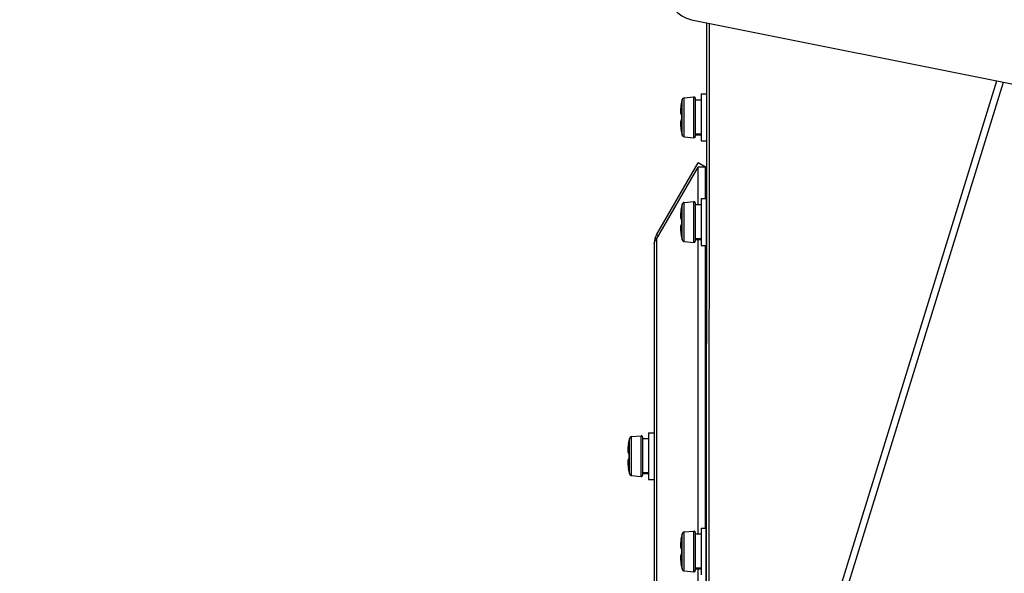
# Model space of a CAD drawing. Header units: millimetres. Extents: x 0 to 420, y 0 to 297.
# Tile 199 of 256: x 232 to 249, y 160 to 170. Entities that reach past the tile are written whole.
import ezdxf

# ---------------------------------------------------------------- set-up
doc = ezdxf.new("R2010")
doc.units = ezdxf.units.MM
doc.header["$LTSCALE"] = 23.1
doc.layers.get('0').update_dxf_attribs({"linetype": 'CONTINUOUS'})
doc.layers.add('DIM_PILOTEES', color=7, linetype='CONTINUOUS')
doc.styles.add('TEXTSTYLE_2', font='txt', dxfattribs={"width": 0.97619})
doc.dimstyles.new('DIMSTYLE_1', dxfattribs={"dimtxt": 2.5, "dimasz": 0.1875, "dimexe": 0.125, "dimexo": 0.0625, "dimgap": 1.25, "dimtad": 0, "dimtih": 1, "dimtoh": 1, "dimdsep": 46, "dimtxsty": 'TEXTSTYLE_2', "dimblk": '_FILLED', "dimblk1": '_FILLED', "dimblk2": '_FILLED', "dimcen": 0.09, "dimazin": 2, "dimtfac": 1, "dimtofl": 0, "dimtmove": 0, "dimatfit": 3, "dimldrblk": '_FILLED', "dimfxl": 1, "dimtolj": 1, "dimarcsym": 0})

# ---------------------------------------------------------------- blocks, each defined once
blk = doc.blocks.new('_FILLED')
at = {"color": 0, "linetype": 'BYBLOCK'}
blk.add_solid([(0, 0), (-1, 0.167), (-1, -0.167)], dxfattribs=at)
blk = doc.blocks.new('*D0')
at = {"layer": 'DIM_PILOTEES', "color": 2, "linetype": 'CONTINUOUS'}
for p, q in [((218.881, 254.209), (215.095, 254.209)), ((215.22, 254.209), (215.22, 191.754)), ((273.853, 254.209), (218.881, 254.209)), ((215.22, 129.447), (215.22, 186.754)), ((218.881, 129.447), (215.095, 129.447)), ((273.878, 129.447), (218.881, 129.447))]:
    blk.add_line(p, q, dxfattribs=at)
at = {"layer": 'DIM_PILOTEES', "color": 2, "linetype": 'CONTINUOUS', "xscale": 0.1875, "yscale": 0.1875, "zscale": 0.1875}
for p, rotation in [((215.22, 254.209), 90), ((215.22, 129.447), 270)]:
    blk.add_blockref('_FILLED', p, dxfattribs=dict(at, rotation=rotation))
at = {"layer": 'DIM_PILOTEES', "color": 2, "linetype": 'CONTINUOUS', "insert": (215.22, 190.504), "char_height": 2.5, "width": 10.98214, "attachment_point": 2, "line_spacing_factor": 0.9, "style": 'TEXTSTYLE_2'}
blk.add_mtext('{\\ftxt;\\W0.0001;\\H0.0001;\\~}{\\ftxt;\\W2.9285714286;\\H2.5; }{\\ftxt;\\W0.0001;\\H0.0001;\\~}', dxfattribs=at)

msp = doc.modelspace()

# ---------------------------------------------------------------- linework, layer by layer
at = {"color": 7, "linetype": 'CONTINUOUS'}
for p, q in [((243.709, 169.588), (255.733, 167.182)), ((243.871, 168.317), (243.966, 168.317)), ((243.871, 168.317), (243.871, 167.517)), ((243.531, 168.129), (243.528, 168.114)), ((243.534, 168.144), (243.531, 168.129)), ((243.534, 168.144), (243.536, 168.156)), ((243.534, 168.147), (243.534, 168.144)), ((243.536, 168.155), (243.535, 168.154)), ((243.535, 168.154), (243.535, 168.152)), ((243.536, 168.162), (243.536, 168.162)), ((243.536, 168.16), (243.536, 168.158)), ((243.536, 168.16), (243.536, 168.16)), ((243.536, 168.16), (243.536, 168.16)), ((243.536, 168.158), (243.536, 168.157)), ((243.536, 168.157), (243.536, 168.155)), ((243.55, 167.613), (243.55, 168.221)), ((243.585, 168.251), (243.749, 168.266)), ((243.585, 167.584), (243.585, 168.251)), ((243.749, 167.569), (243.749, 168.266)), ((243.771, 168.246), (243.771, 167.589)), ((243.771, 168.217), (243.871, 168.217)), ((243.521, 168.049), (243.52, 168.038)), ((243.52, 168.038), (243.52, 168.028)), ((243.52, 168.028), (243.52, 168.019)), ((243.52, 168.019), (243.52, 168.01)), ((243.52, 168.01), (243.52, 168.003)), ((243.52, 168.003), (243.521, 167.996)), ((243.522, 168.061), (243.521, 168.049)), ((243.521, 167.996), (243.522, 167.99)), ((243.523, 168.073), (243.522, 168.061)), ((243.522, 167.99), (243.523, 167.985)), ((243.524, 168.087), (243.523, 168.073)), ((243.523, 167.985), (243.524, 167.98)), ((243.526, 168.1), (243.524, 168.086)), ((243.524, 167.98), (243.526, 167.976)), ((243.528, 168.115), (243.526, 168.1)), ((243.526, 167.976), (243.528, 167.973)), ((243.528, 167.973), (243.531, 167.969)), ((243.531, 167.969), (243.535, 167.967)), ((243.535, 167.97), (243.535, 167.97)), ((243.535, 167.97), (243.535, 167.97)), ((243.535, 167.97), (243.535, 167.97)), ((243.535, 167.97), (243.535, 167.969)), ((243.535, 167.969), (243.536, 167.969)), ((243.535, 167.967), (243.536, 167.967)), ((243.536, 167.969), (243.536, 167.968)), ((243.536, 167.968), (243.536, 167.966)), ((243.536, 167.966), (243.536, 167.965)), ((243.536, 167.965), (243.536, 167.963)), ((243.536, 167.963), (243.536, 167.961)), ((243.536, 167.962), (243.536, 167.96)), ((243.536, 167.96), (243.536, 167.958)), ((243.536, 167.958), (243.536, 167.956)), ((243.536, 167.956), (243.536, 167.956)), ((243.536, 167.956), (243.536, 167.952)), ((243.536, 167.952), (243.536, 167.944)), ((243.521, 167.839), (243.52, 167.832)), ((243.52, 167.832), (243.52, 167.825)), ((243.52, 167.825), (243.52, 167.816)), ((243.52, 167.816), (243.52, 167.807)), ((243.52, 167.807), (243.52, 167.797)), ((243.52, 167.797), (243.521, 167.786)), ((243.522, 167.845), (243.521, 167.839)), ((243.521, 167.786), (243.522, 167.774)), ((243.523, 167.85), (243.522, 167.845)), ((243.524, 167.855), (243.523, 167.85)), ((243.526, 167.859), (243.524, 167.855)), ((243.528, 167.862), (243.526, 167.859)), ((243.531, 167.865), (243.528, 167.862)), ((243.535, 167.868), (243.531, 167.865)), ((243.536, 167.868), (243.535, 167.868)), ((243.536, 167.866), (243.535, 167.865)), ((243.535, 167.865), (243.535, 167.865)), ((243.535, 167.865), (243.535, 167.864)), ((243.536, 167.944), (243.536, 167.937)), ((243.536, 167.937), (243.536, 167.929)), ((243.536, 167.929), (243.536, 167.922)), ((243.536, 167.922), (243.536, 167.913)), ((243.536, 167.913), (243.536, 167.906)), ((243.536, 167.906), (243.536, 167.898)), ((243.536, 167.898), (243.536, 167.891)), ((243.536, 167.891), (243.536, 167.883)), ((243.536, 167.883), (243.536, 167.879)), ((243.536, 167.879), (243.536, 167.879)), ((243.536, 167.879), (243.536, 167.877)), ((243.536, 167.877), (243.536, 167.875)), ((243.536, 167.875), (243.536, 167.873)), ((243.536, 167.873), (243.536, 167.871)), ((243.536, 167.871), (243.536, 167.87)), ((243.536, 167.87), (243.536, 167.868)), ((243.536, 167.868), (243.536, 167.867)), ((243.536, 167.867), (243.536, 167.866)), ((243.522, 167.774), (243.523, 167.762)), ((243.523, 167.762), (243.524, 167.749)), ((243.524, 167.749), (243.526, 167.735)), ((243.526, 167.735), (243.528, 167.721)), ((243.528, 167.721), (243.531, 167.706)), ((243.531, 167.706), (243.534, 167.691)), ((243.534, 167.691), (243.534, 167.688)), ((243.536, 167.679), (243.534, 167.691)), ((243.535, 167.683), (243.535, 167.68)), ((243.535, 167.681), (243.536, 167.679)), ((243.536, 167.679), (243.536, 167.678)), ((243.536, 167.678), (243.536, 167.677)), ((243.536, 167.677), (243.536, 167.675)), ((243.536, 167.675), (243.536, 167.675)), ((243.536, 167.673), (243.536, 167.673)), ((243.536, 167.673), (243.536, 167.673)), ((243.536, 167.673), (243.536, 167.673)), ((243.771, 167.636), (243.871, 167.636)), ((243.771, 167.625), (243.871, 167.625)), ((243.771, 167.617), (243.871, 167.617)), ((243.585, 167.584), (243.749, 167.569)), ((243.871, 167.517), (243.965, 167.517)), ((243.111, 165.91), (243.821, 167.139)), ((243.95, 167.064), (243.821, 167.139)), ((243.111, 165.835), (243.821, 167.064)), ((243.95, 167.064), (243.821, 167.064)), ((243.821, 166.427), (243.821, 167.064)), ((243.585, 166.461), (243.749, 166.475)), ((243.585, 165.794), (243.585, 166.461)), ((243.749, 165.779), (243.749, 166.475)), ((243.771, 166.455), (243.771, 165.799)), ((243.871, 166.527), (243.964, 166.527)), ((243.871, 166.527), (243.871, 165.727)), ((243.522, 166.271), (243.521, 166.259)), ((243.523, 166.283), (243.522, 166.271)), ((243.524, 166.296), (243.523, 166.283)), ((243.526, 166.31), (243.524, 166.296)), ((243.528, 166.324), (243.526, 166.31)), ((243.531, 166.339), (243.528, 166.324)), ((243.534, 166.354), (243.531, 166.339)), ((243.534, 166.353), (243.536, 166.366)), ((243.534, 166.357), (243.534, 166.354)), ((243.536, 166.365), (243.535, 166.364)), ((243.535, 166.364), (243.535, 166.361)), ((243.536, 166.372), (243.536, 166.372)), ((243.536, 166.37), (243.536, 166.368)), ((243.536, 166.37), (243.536, 166.37)), ((243.536, 166.37), (243.536, 166.369)), ((243.536, 166.368), (243.536, 166.367)), ((243.536, 166.367), (243.536, 166.365)), ((243.55, 165.823), (243.55, 166.431)), ((243.771, 166.427), (243.871, 166.427)), ((243.521, 166.259), (243.52, 166.248)), ((243.52, 166.248), (243.52, 166.238)), ((243.52, 166.238), (243.52, 166.228)), ((243.52, 166.229), (243.52, 166.22)), ((243.52, 166.22), (243.52, 166.213)), ((243.52, 166.213), (243.521, 166.206)), ((243.521, 166.206), (243.522, 166.2)), ((243.522, 166.2), (243.523, 166.195)), ((243.523, 166.195), (243.524, 166.19)), ((243.524, 166.19), (243.526, 166.186)), ((243.526, 166.186), (243.528, 166.182)), ((243.528, 166.182), (243.531, 166.179)), ((243.531, 166.179), (243.535, 166.177)), ((243.535, 166.18), (243.535, 166.18)), ((243.535, 166.18), (243.535, 166.18)), ((243.535, 166.18), (243.535, 166.18)), ((243.535, 166.18), (243.535, 166.179)), ((243.535, 166.179), (243.536, 166.178)), ((243.535, 166.177), (243.536, 166.177)), ((243.536, 166.178), (243.536, 166.177)), ((243.536, 166.177), (243.536, 166.176)), ((243.536, 166.176), (243.536, 166.175)), ((243.536, 166.175), (243.536, 166.173)), ((243.536, 166.173), (243.536, 166.171)), ((243.536, 166.172), (243.536, 166.169)), ((243.536, 166.17), (243.536, 166.167)), ((243.536, 166.168), (243.536, 166.166)), ((243.536, 166.166), (243.536, 166.166)), ((243.536, 166.166), (243.536, 166.162)), ((243.536, 166.162), (243.536, 166.154)), ((243.536, 166.154), (243.536, 166.147)), ((243.536, 166.147), (243.536, 166.139)), ((243.536, 166.139), (243.536, 166.132)), ((243.536, 166.132), (243.536, 166.123)), ((243.536, 166.123), (243.536, 166.116)), ((243.536, 166.116), (243.536, 166.108)), ((243.536, 166.108), (243.536, 166.101)), ((243.536, 166.101), (243.536, 166.093)), ((243.521, 166.049), (243.52, 166.042)), ((243.52, 166.042), (243.52, 166.035)), ((243.52, 166.035), (243.52, 166.026)), ((243.52, 166.026), (243.52, 166.017)), ((243.52, 166.017), (243.52, 166.007)), ((243.52, 166.007), (243.521, 165.996)), ((243.522, 166.055), (243.521, 166.049)), ((243.521, 165.996), (243.522, 165.984)), ((243.523, 166.06), (243.522, 166.055)), ((243.522, 165.984), (243.523, 165.972)), ((243.524, 166.065), (243.523, 166.06)), ((243.523, 165.972), (243.524, 165.958)), ((243.526, 166.069), (243.524, 166.065)), ((243.524, 165.958), (243.526, 165.945)), ((243.528, 166.072), (243.526, 166.069)), ((243.526, 165.945), (243.528, 165.93)), ((243.531, 166.075), (243.528, 166.072)), ((243.535, 166.078), (243.531, 166.075)), ((243.536, 166.078), (243.535, 166.078)), ((243.536, 166.076), (243.535, 166.075)), ((243.535, 166.075), (243.535, 166.075)), ((243.535, 166.075), (243.535, 166.074)), ((243.536, 166.093), (243.536, 166.089)), ((243.536, 166.089), (243.536, 166.089)), ((243.536, 166.089), (243.536, 166.087)), ((243.536, 166.087), (243.536, 166.085)), ((243.536, 166.085), (243.536, 166.083)), ((243.536, 166.083), (243.536, 166.081)), ((243.536, 166.081), (243.536, 166.08)), ((243.536, 166.08), (243.536, 166.078)), ((243.536, 166.078), (243.536, 166.077)), ((243.536, 166.077), (243.536, 166.076)), ((243.143, 165.891), (243.111, 165.91)), ((243.111, 165.835), (243.111, 150.545)), ((243.528, 165.93), (243.531, 165.916)), ((243.531, 165.916), (243.534, 165.901)), ((243.534, 165.901), (243.534, 165.898)), ((243.536, 165.889), (243.534, 165.901)), ((243.535, 165.893), (243.535, 165.891)), ((243.535, 165.891), (243.536, 165.89)), ((243.535, 165.891), (243.535, 165.89)), ((243.535, 165.89), (243.536, 165.888)), ((243.536, 165.889), (243.536, 165.888)), ((243.536, 165.888), (243.536, 165.887)), ((243.536, 165.887), (243.536, 165.885)), ((243.536, 165.885), (243.536, 165.885)), ((243.536, 165.883), (243.536, 165.883)), ((243.536, 165.883), (243.536, 165.883)), ((243.536, 165.883), (243.536, 165.883)), ((243.585, 165.794), (243.749, 165.779)), ((243.771, 165.845), (243.871, 165.845)), ((243.771, 165.835), (243.871, 165.835)), ((243.771, 165.827), (243.871, 165.827)), ((243.821, 160.791), (243.821, 165.827)), ((243.071, 165.76), (243.071, 150.62)), ((243.871, 165.727), (243.964, 165.727)), ((242.65, 161.818), (242.65, 162.426)), ((242.685, 162.456), (242.849, 162.47)), ((242.685, 161.788), (242.685, 162.456)), ((242.849, 161.774), (242.849, 162.47)), ((242.871, 162.45), (242.871, 161.794)), ((242.871, 162.422), (242.971, 162.422)), ((242.971, 162.522), (243.071, 162.522)), ((242.971, 162.522), (242.971, 161.722)), ((243.961, 162.522), (243.95, 162.522)), ((242.621, 162.254), (242.62, 162.242)), ((242.62, 162.243), (242.62, 162.232)), ((242.62, 162.232), (242.62, 162.223)), ((242.622, 162.265), (242.621, 162.253)), ((242.623, 162.278), (242.622, 162.265)), ((242.624, 162.291), (242.623, 162.278)), ((242.626, 162.305), (242.624, 162.291)), ((242.628, 162.319), (242.626, 162.305)), ((242.631, 162.334), (242.628, 162.319)), ((242.634, 162.349), (242.631, 162.334)), ((242.634, 162.348), (242.636, 162.36)), ((242.634, 162.351), (242.634, 162.349)), ((242.636, 162.36), (242.635, 162.358)), ((242.635, 162.358), (242.635, 162.356)), ((242.636, 162.367), (242.636, 162.367)), ((242.636, 162.365), (242.636, 162.364)), ((242.636, 162.365), (242.636, 162.362)), ((242.636, 162.364), (242.636, 162.365)), ((242.636, 162.362), (242.636, 162.362)), ((242.636, 162.362), (242.636, 162.36)), ((242.62, 162.223), (242.62, 162.215)), ((242.62, 162.215), (242.62, 162.207)), ((242.62, 162.207), (242.621, 162.2)), ((242.621, 162.201), (242.622, 162.195)), ((242.622, 162.195), (242.623, 162.189)), ((242.623, 162.189), (242.624, 162.185)), ((242.624, 162.185), (242.626, 162.181)), ((242.626, 162.063), (242.624, 162.059)), ((242.626, 162.181), (242.628, 162.177)), ((242.628, 162.067), (242.626, 162.063)), ((242.628, 162.177), (242.631, 162.174)), ((242.631, 162.07), (242.628, 162.067)), ((242.631, 162.174), (242.635, 162.172)), ((242.635, 162.072), (242.631, 162.07)), ((242.635, 162.175), (242.635, 162.175)), ((242.635, 162.175), (242.635, 162.175)), ((242.635, 162.175), (242.635, 162.175)), ((242.635, 162.175), (242.635, 162.174)), ((242.635, 162.174), (242.636, 162.173)), ((242.635, 162.172), (242.636, 162.171)), ((242.636, 162.073), (242.635, 162.072)), ((242.636, 162.071), (242.635, 162.07)), ((242.635, 162.07), (242.635, 162.069)), ((242.635, 162.069), (242.635, 162.069)), ((242.636, 162.173), (242.636, 162.172)), ((242.636, 162.172), (242.636, 162.171)), ((242.636, 162.171), (242.636, 162.169)), ((242.636, 162.17), (242.636, 162.168)), ((242.636, 162.168), (242.636, 162.166)), ((242.636, 162.166), (242.636, 162.164)), ((242.636, 162.164), (242.636, 162.162)), ((242.636, 162.162), (242.636, 162.16)), ((242.636, 162.16), (242.636, 162.16)), ((242.636, 162.16), (242.636, 162.156)), ((242.636, 162.156), (242.636, 162.149)), ((242.636, 162.149), (242.636, 162.141)), ((242.636, 162.141), (242.636, 162.134)), ((242.636, 162.134), (242.636, 162.126)), ((242.636, 162.126), (242.636, 162.118)), ((242.636, 162.118), (242.636, 162.11)), ((242.636, 162.11), (242.636, 162.103)), ((242.636, 162.103), (242.636, 162.095)), ((242.636, 162.095), (242.636, 162.088)), ((242.636, 162.088), (242.636, 162.083)), ((242.636, 162.083), (242.636, 162.083)), ((242.636, 162.083), (242.636, 162.081)), ((242.636, 162.081), (242.636, 162.08)), ((242.636, 162.08), (242.636, 162.078)), ((242.636, 162.078), (242.636, 162.076)), ((242.636, 162.076), (242.636, 162.074)), ((242.636, 162.074), (242.636, 162.073)), ((242.636, 162.073), (242.636, 162.072)), ((242.636, 162.072), (242.636, 162.071)), ((242.621, 162.043), (242.62, 162.037)), ((242.62, 162.037), (242.62, 162.029)), ((242.62, 162.029), (242.62, 162.021)), ((242.62, 162.021), (242.62, 162.012)), ((242.62, 162.012), (242.62, 162.001)), ((242.62, 162.001), (242.621, 161.99)), ((242.622, 162.049), (242.621, 162.043)), ((242.621, 161.99), (242.622, 161.979)), ((242.623, 162.055), (242.622, 162.049)), ((242.622, 161.979), (242.623, 161.966)), ((242.624, 162.059), (242.623, 162.055)), ((242.623, 161.966), (242.624, 161.953)), ((242.624, 161.953), (242.626, 161.939)), ((242.626, 161.939), (242.628, 161.925)), ((242.628, 161.925), (242.631, 161.91)), ((242.631, 161.91), (242.634, 161.895)), ((242.634, 161.896), (242.634, 161.893)), ((242.636, 161.884), (242.634, 161.896)), ((242.635, 161.888), (242.635, 161.886)), ((242.635, 161.886), (242.636, 161.884)), ((242.636, 161.884), (242.636, 161.882)), ((242.636, 161.882), (242.636, 161.882)), ((242.636, 161.882), (242.636, 161.88)), ((242.636, 161.88), (242.636, 161.879)), ((242.636, 161.877), (242.636, 161.877)), ((242.636, 161.877), (242.636, 161.877)), ((242.636, 161.877), (242.636, 161.877)), ((242.685, 161.788), (242.849, 161.774)), ((242.871, 161.84), (242.971, 161.84)), ((242.871, 161.829), (242.971, 161.829)), ((242.871, 161.822), (242.971, 161.822)), ((242.971, 161.722), (243.071, 161.722)), ((243.961, 161.722), (243.95, 161.722)), ((243.871, 160.891), (243.96, 160.891)), ((243.871, 160.891), (243.871, 160.091)), ((243.534, 160.718), (243.531, 160.703)), ((243.534, 160.717), (243.536, 160.729)), ((243.534, 160.72), (243.534, 160.718)), ((243.536, 160.729), (243.535, 160.727)), ((243.535, 160.727), (243.535, 160.725)), ((243.536, 160.736), (243.536, 160.736)), ((243.536, 160.733), (243.536, 160.734)), ((243.536, 160.734), (243.536, 160.733)), ((243.536, 160.734), (243.536, 160.731)), ((243.536, 160.731), (243.536, 160.73)), ((243.536, 160.73), (243.536, 160.729)), ((243.55, 160.187), (243.55, 160.795)), ((243.585, 160.825), (243.749, 160.839)), ((243.585, 160.157), (243.585, 160.825)), ((243.749, 160.143), (243.749, 160.839)), ((243.771, 160.819), (243.771, 160.163)), ((243.771, 160.791), (243.871, 160.791)), ((243.521, 160.623), (243.52, 160.611)), ((243.52, 160.612), (243.52, 160.601)), ((243.52, 160.601), (243.52, 160.592)), ((243.52, 160.592), (243.52, 160.584)), ((243.52, 160.584), (243.52, 160.576)), ((243.52, 160.576), (243.521, 160.569)), ((243.522, 160.634), (243.521, 160.622)), ((243.521, 160.57), (243.522, 160.564)), ((243.523, 160.647), (243.522, 160.634)), ((243.522, 160.564), (243.523, 160.558)), ((243.524, 160.66), (243.523, 160.647)), ((243.523, 160.558), (243.524, 160.554)), ((243.526, 160.674), (243.524, 160.66)), ((243.524, 160.554), (243.526, 160.55)), ((243.528, 160.688), (243.526, 160.674)), ((243.526, 160.55), (243.528, 160.546)), ((243.531, 160.703), (243.528, 160.688)), ((243.528, 160.546), (243.531, 160.543)), ((243.521, 160.412), (243.52, 160.406)), ((243.52, 160.406), (243.52, 160.398)), ((243.52, 160.398), (243.52, 160.39)), ((243.52, 160.39), (243.52, 160.381)), ((243.52, 160.381), (243.52, 160.37)), ((243.522, 160.418), (243.521, 160.412)), ((243.523, 160.424), (243.522, 160.418)), ((243.524, 160.428), (243.523, 160.424)), ((243.526, 160.432), (243.524, 160.428)), ((243.528, 160.436), (243.526, 160.432)), ((243.531, 160.439), (243.528, 160.436)), ((243.531, 160.543), (243.535, 160.541)), ((243.535, 160.441), (243.531, 160.439)), ((243.535, 160.544), (243.535, 160.544)), ((243.535, 160.544), (243.535, 160.544)), ((243.535, 160.544), (243.535, 160.544)), ((243.535, 160.544), (243.535, 160.543)), ((243.535, 160.543), (243.536, 160.542)), ((243.535, 160.541), (243.536, 160.54)), ((243.536, 160.442), (243.535, 160.441)), ((243.536, 160.44), (243.535, 160.439)), ((243.535, 160.439), (243.535, 160.438)), ((243.535, 160.438), (243.535, 160.438)), ((243.536, 160.542), (243.536, 160.541)), ((243.536, 160.541), (243.536, 160.54)), ((243.536, 160.54), (243.536, 160.538)), ((243.536, 160.539), (243.536, 160.537)), ((243.536, 160.537), (243.536, 160.535)), ((243.536, 160.535), (243.536, 160.533)), ((243.536, 160.533), (243.536, 160.531)), ((243.536, 160.531), (243.536, 160.529)), ((243.536, 160.529), (243.536, 160.529)), ((243.536, 160.529), (243.536, 160.525)), ((243.536, 160.525), (243.536, 160.518)), ((243.536, 160.518), (243.536, 160.51)), ((243.536, 160.51), (243.536, 160.503)), ((243.536, 160.503), (243.536, 160.495)), ((243.536, 160.495), (243.536, 160.487)), ((243.536, 160.487), (243.536, 160.479)), ((243.536, 160.479), (243.536, 160.472)), ((243.536, 160.472), (243.536, 160.464)), ((243.536, 160.464), (243.536, 160.457)), ((243.536, 160.457), (243.536, 160.452)), ((243.536, 160.452), (243.536, 160.452)), ((243.536, 160.452), (243.536, 160.45)), ((243.536, 160.45), (243.536, 160.449)), ((243.536, 160.449), (243.536, 160.447)), ((243.536, 160.447), (243.536, 160.445)), ((243.536, 160.445), (243.536, 160.443)), ((243.536, 160.443), (243.536, 160.442)), ((243.536, 160.442), (243.536, 160.441)), ((243.536, 160.441), (243.536, 160.44)), ((243.52, 160.37), (243.521, 160.359)), ((243.521, 160.359), (243.522, 160.348)), ((243.522, 160.348), (243.523, 160.335)), ((243.523, 160.335), (243.524, 160.322)), ((243.524, 160.322), (243.526, 160.308)), ((243.526, 160.308), (243.528, 160.294)), ((243.528, 160.294), (243.531, 160.279)), ((243.531, 160.279), (243.534, 160.264)), ((243.534, 160.265), (243.534, 160.262)), ((243.536, 160.253), (243.534, 160.265)), ((243.535, 160.257), (243.535, 160.255)), ((243.535, 160.255), (243.536, 160.253)), ((243.536, 160.253), (243.536, 160.251)), ((243.536, 160.251), (243.536, 160.251)), ((243.536, 160.251), (243.536, 160.249)), ((243.536, 160.249), (243.536, 160.248)), ((243.536, 160.246), (243.536, 160.246)), ((243.536, 160.246), (243.536, 160.246)), ((243.536, 160.246), (243.536, 160.246)), ((243.585, 160.157), (243.749, 160.143)), ((243.771, 160.209), (243.871, 160.209)), ((243.771, 160.198), (243.871, 160.198)), ((243.771, 160.191), (243.871, 160.191)), ((243.821, 153.364), (243.821, 160.191))]:
    msp.add_line(p, q, dxfattribs=at)
at = {"color": 3, "linetype": 'CONTINUOUS'}
for p, q in [((243.954, 152.791), (243.968, 169.536)), ((243.967, 169.536), (243.955, 155.138)), ((244.012, 169.527), (243.998, 152.707)), ((244.032, 152.68), (248.925, 168.544)), ((244.104, 152.523), (249.039, 168.521)), ((243.95, 166.527), (243.95, 167.064)), ((243.95, 160.891), (243.95, 165.727)), ((243.964, 165.563), (243.961, 162.522)), ((243.961, 161.722), (243.96, 160.891))]:
    msp.add_line(p, q, dxfattribs=at)
at = {"color": 7, "linetype": 'CONTINUOUS'}
for centre, radius, start, end in [((244.385, 167.977), 0.868, 170.22, 170.6584), ((244.39, 167.976), 0.872, 169.1089, 170.2212), ((242.898, 168.263), 0.647, 349.1082, 349.3702), ((244.711, 167.917), 1.2, 165.3229, 168.2343), ((243.546, 168.16), 0.0101, 168.3046, 181.3552), ((243.546, 168.16), 0.01, 168.2343, 195.072), ((243.588, 168.211), 0.04, 95, 165.3229), ((243.751, 168.246), 0.02, 0, 95), ((244.212, 167.999), 0.693, 173.4214, 174.3285), ((244.171, 168.004), 0.652, 174.3351, 174.5615), ((244.255, 167.995), 0.736, 173.0867, 173.4276), ((244.282, 167.991), 0.764, 172.6105, 173.0859), ((244.311, 167.988), 0.792, 172.1589, 172.6109), ((244.339, 167.984), 0.821, 171.5182, 172.1581), ((244.362, 167.98), 0.844, 171.087, 171.5195), ((244.376, 167.978), 0.858, 170.6583, 171.0872), ((244.736, 167.917), 1.201, 178.1629, 181.8371), ((244.172, 167.831), 0.653, 185.4536, 185.6843), ((244.213, 167.835), 0.694, 185.6904, 186.5701), ((244.255, 167.84), 0.736, 186.5643, 186.9155), ((244.282, 167.844), 0.764, 186.9162, 187.3882), ((244.31, 167.847), 0.792, 187.3877, 187.821), ((244.338, 167.851), 0.82, 187.8219, 188.4698), ((244.362, 167.855), 0.844, 188.4685, 188.9078), ((244.375, 167.857), 0.858, 188.9076, 189.3359), ((244.385, 167.858), 0.867, 189.3358, 189.7694), ((244.39, 167.859), 0.873, 189.7683, 190.8912), ((242.862, 167.565), 0.684, 10.635, 10.8803), ((243.546, 167.675), 0.01, 164.9327, 191.7657), ((243.546, 167.675), 0.0101, 178.6404, 191.709), ((244.711, 167.917), 1.2, 191.7657, 194.6771), ((243.588, 167.624), 0.04, 194.6771, 265), ((243.751, 167.589), 0.02, 265, 360), ((243.588, 166.421), 0.04, 95, 165.3229), ((243.751, 166.455), 0.02, 0, 95), ((244.212, 166.209), 0.693, 173.4214, 174.3285), ((244.171, 166.213), 0.652, 174.3351, 174.5615), ((244.255, 166.204), 0.736, 173.0867, 173.4276), ((244.282, 166.201), 0.764, 172.6105, 173.0859), ((244.311, 166.197), 0.792, 172.1589, 172.6109), ((244.339, 166.194), 0.821, 171.5182, 172.1581), ((244.362, 166.19), 0.844, 171.087, 171.5195), ((244.376, 166.188), 0.858, 170.6583, 171.0872), ((244.385, 166.186), 0.868, 170.22, 170.6584), ((244.39, 166.186), 0.872, 169.1089, 170.2212), ((242.898, 166.473), 0.647, 349.1082, 349.3702), ((244.711, 166.127), 1.2, 165.3229, 168.2343), ((243.546, 166.37), 0.0101, 168.3046, 181.3552), ((243.546, 166.37), 0.01, 168.2343, 195.072), ((244.736, 166.127), 1.201, 178.1629, 181.8371), ((244.172, 166.041), 0.653, 185.4536, 185.6843), ((244.213, 166.045), 0.694, 185.6904, 186.5701), ((244.255, 166.05), 0.736, 186.5643, 186.9155), ((244.282, 166.053), 0.764, 186.9162, 187.3882), ((244.31, 166.057), 0.792, 187.3877, 187.821), ((244.338, 166.061), 0.82, 187.8219, 188.4698), ((244.362, 166.064), 0.844, 188.4685, 188.9078), ((244.375, 166.067), 0.858, 188.9076, 189.3359), ((243.371, 165.76), 0.3, 150, 180), ((244.385, 166.068), 0.867, 189.3358, 189.7694), ((244.39, 166.069), 0.873, 189.7683, 190.8912), ((242.862, 165.775), 0.684, 10.635, 10.8803), ((243.546, 165.885), 0.01, 164.9327, 191.7657), ((243.546, 165.885), 0.0101, 178.6404, 191.709), ((244.711, 166.127), 1.2, 191.7657, 194.6771), ((243.588, 165.833), 0.04, 194.6771, 265), ((243.751, 165.799), 0.02, 265, 360), ((243.811, 162.122), 1.2, 165.3229, 168.2343), ((242.688, 162.416), 0.04, 95, 165.3229), ((242.851, 162.45), 0.02, 0, 95), ((243.312, 162.204), 0.693, 173.4214, 174.3285), ((243.271, 162.208), 0.652, 174.3351, 174.5615), ((243.355, 162.199), 0.736, 173.0867, 173.4276), ((243.382, 162.196), 0.764, 172.6105, 173.0859), ((243.411, 162.192), 0.792, 172.1589, 172.6109), ((243.439, 162.188), 0.821, 171.5182, 172.1581), ((243.462, 162.185), 0.844, 171.087, 171.5195), ((243.476, 162.183), 0.858, 170.6583, 171.0872), ((243.485, 162.181), 0.868, 170.22, 170.6584), ((243.49, 162.18), 0.872, 169.1089, 170.2212), ((241.998, 162.467), 0.647, 349.1082, 349.3702), ((242.646, 162.365), 0.0101, 168.3046, 181.3552), ((242.646, 162.365), 0.01, 168.2343, 195.072), ((243.836, 162.122), 1.201, 178.1629, 181.8371), ((243.272, 162.036), 0.653, 185.4536, 185.6843), ((243.313, 162.04), 0.694, 185.6904, 186.5701), ((243.355, 162.045), 0.736, 186.5643, 186.9155), ((243.382, 162.048), 0.764, 186.9162, 187.3882), ((243.41, 162.052), 0.792, 187.3877, 187.821), ((243.438, 162.056), 0.82, 187.8219, 188.4698), ((243.462, 162.059), 0.844, 188.4685, 188.9078), ((243.475, 162.061), 0.858, 188.9076, 189.3359), ((243.485, 162.063), 0.867, 189.3358, 189.7694), ((243.49, 162.064), 0.873, 189.7683, 190.8912), ((241.962, 161.77), 0.684, 10.635, 10.8803), ((242.646, 161.879), 0.01, 164.9327, 191.7657), ((242.646, 161.879), 0.0101, 178.6404, 191.709), ((243.811, 162.122), 1.2, 191.7657, 194.6771), ((242.688, 161.828), 0.04, 194.6771, 265), ((242.851, 161.794), 0.02, 265, 360), ((244.39, 160.549), 0.872, 169.1089, 170.2212), ((242.898, 160.836), 0.647, 349.1082, 349.3702), ((244.711, 160.491), 1.2, 165.3229, 168.2343), ((243.546, 160.734), 0.0101, 168.3046, 181.3552), ((243.546, 160.734), 0.01, 168.2343, 195.072), ((243.588, 160.785), 0.04, 95, 165.3229), ((243.751, 160.819), 0.02, 0, 95), ((244.212, 160.573), 0.693, 173.4214, 174.3285), ((244.171, 160.577), 0.652, 174.3351, 174.5615), ((244.255, 160.568), 0.736, 173.0867, 173.4276), ((244.282, 160.565), 0.764, 172.6105, 173.0859), ((244.311, 160.561), 0.792, 172.1589, 172.6109), ((244.339, 160.557), 0.821, 171.5182, 172.1581), ((244.362, 160.554), 0.844, 171.087, 171.5195), ((244.376, 160.552), 0.858, 170.6583, 171.0872), ((244.385, 160.55), 0.868, 170.22, 170.6584), ((244.736, 160.491), 1.201, 178.1629, 181.8371), ((244.172, 160.405), 0.653, 185.4536, 185.6843), ((244.213, 160.409), 0.694, 185.6904, 186.5701), ((244.255, 160.414), 0.736, 186.5643, 186.9155), ((244.282, 160.417), 0.764, 186.9162, 187.3882), ((244.31, 160.421), 0.792, 187.3877, 187.821), ((244.338, 160.425), 0.82, 187.8219, 188.4698), ((244.362, 160.428), 0.844, 188.4685, 188.9078), ((244.375, 160.43), 0.858, 188.9076, 189.3359), ((244.385, 160.432), 0.867, 189.3358, 189.7694), ((244.39, 160.433), 0.873, 189.7683, 190.8912), ((242.862, 160.139), 0.684, 10.635, 10.8803), ((243.546, 160.248), 0.01, 164.9327, 191.7657), ((243.546, 160.248), 0.0101, 178.6404, 191.709), ((244.711, 160.491), 1.2, 191.7657, 194.6771), ((243.588, 160.197), 0.04, 194.6771, 265), ((243.751, 160.163), 0.02, 265, 360)]:
    msp.add_arc(centre, radius, start, end, dxfattribs=at)
msp.add_ellipse((243.795, 170.073), major_axis=(0.407, -0.3), ratio=0.970657, start_param=-2.521076, end_param=-1.122041, dxfattribs=at)
for points, knots in [([(243.536, 168.156), (243.536, 168.157), (243.536, 168.158), (243.536, 168.16), (243.536, 168.161), (243.537, 168.162), (243.536, 168.162)], [0, 0, 0, 0, 0.422738, 0.737699, 0.9323, 1, 1, 1, 1]), ([(243.522, 168.065), (243.521, 168.059), (243.52, 168.046), (243.52, 168.028), (243.52, 168.012), (243.521, 167.999), (243.522, 167.988), (243.525, 167.981), (243.528, 167.976), (243.532, 167.976), (243.533, 167.976)], [0, 0, 0, 0, 0.212719, 0.40515, 0.57309, 0.713178, 0.823259, 0.903108, 0.956809, 1, 1, 1, 1]), ([(243.536, 167.965), (243.536, 167.968), (243.536, 167.971), (243.534, 167.977), (243.533, 167.976)], [0, 0, 0, 0, 0.717321, 1, 1, 1, 1]), ([(243.536, 167.956), (243.536, 167.958), (243.536, 167.962), (243.536, 167.965), (243.536, 167.965)], [0, 0, 0, 0, 0.763021, 1, 1, 1, 1]), ([(243.533, 167.859), (243.532, 167.859), (243.528, 167.859), (243.525, 167.854), (243.522, 167.846), (243.521, 167.836), (243.52, 167.823), (243.52, 167.807), (243.52, 167.789), (243.521, 167.776), (243.522, 167.769)], [0, 0, 0, 0, 0.043162, 0.096843, 0.176696, 0.286792, 0.426901, 0.594861, 0.7873, 1, 1, 1, 1]), ([(243.533, 167.859), (243.534, 167.858), (243.536, 167.864), (243.536, 167.867), (243.536, 167.869)], [0, 0, 0, 0, 0.282664, 1, 1, 1, 1]), ([(243.536, 167.869), (243.536, 167.87), (243.536, 167.873), (243.536, 167.877), (243.536, 167.879)], [0, 0, 0, 0, 0.236966, 1, 1, 1, 1]), ([(243.536, 167.673), (243.537, 167.673), (243.536, 167.674), (243.536, 167.675), (243.536, 167.677), (243.536, 167.678), (243.536, 167.679)], [0, 0, 0, 0, 0.067687, 0.262553, 0.577628, 1, 1, 1, 1]), ([(243.522, 166.275), (243.521, 166.269), (243.52, 166.256), (243.52, 166.238), (243.52, 166.222), (243.521, 166.209), (243.522, 166.198), (243.525, 166.191), (243.528, 166.186), (243.532, 166.186), (243.533, 166.186)], [0, 0, 0, 0, 0.212719, 0.40515, 0.57309, 0.713178, 0.823259, 0.903108, 0.956809, 1, 1, 1, 1]), ([(243.536, 166.366), (243.536, 166.367), (243.536, 166.368), (243.536, 166.37), (243.536, 166.371), (243.537, 166.372), (243.536, 166.372)], [0, 0, 0, 0, 0.422738, 0.737699, 0.9323, 1, 1, 1, 1]), ([(243.536, 166.175), (243.536, 166.178), (243.536, 166.181), (243.534, 166.187), (243.533, 166.186)], [0, 0, 0, 0, 0.717321, 1, 1, 1, 1]), ([(243.536, 166.166), (243.536, 166.168), (243.536, 166.171), (243.536, 166.175), (243.536, 166.175)], [0, 0, 0, 0, 0.763021, 1, 1, 1, 1]), ([(243.533, 166.068), (243.532, 166.069), (243.528, 166.068), (243.525, 166.064), (243.522, 166.056), (243.521, 166.046), (243.52, 166.033), (243.52, 166.017), (243.52, 165.999), (243.521, 165.986), (243.522, 165.979)], [0, 0, 0, 0, 0.043162, 0.096843, 0.176696, 0.286792, 0.426901, 0.594861, 0.7873, 1, 1, 1, 1]), ([(243.533, 166.068), (243.534, 166.068), (243.536, 166.074), (243.536, 166.076), (243.536, 166.079)], [0, 0, 0, 0, 0.282664, 1, 1, 1, 1]), ([(243.536, 166.079), (243.536, 166.08), (243.536, 166.083), (243.536, 166.086), (243.536, 166.089)], [0, 0, 0, 0, 0.236966, 1, 1, 1, 1]), ([(243.071, 165.76), (243.071, 165.766), (243.075, 165.795), (243.094, 165.819), (243.111, 165.835)], [0, 0, 0, 0, 0.218536, 1, 1, 1, 1]), ([(243.536, 165.883), (243.537, 165.883), (243.536, 165.884), (243.536, 165.885), (243.536, 165.887), (243.536, 165.888), (243.536, 165.889)], [0, 0, 0, 0, 0.067687, 0.262553, 0.577628, 1, 1, 1, 1]), ([(242.622, 162.27), (242.621, 162.263), (242.62, 162.25), (242.62, 162.232), (242.62, 162.216), (242.621, 162.203), (242.622, 162.193), (242.625, 162.186), (242.628, 162.181), (242.632, 162.18), (242.633, 162.181)], [0, 0, 0, 0, 0.212719, 0.40515, 0.57309, 0.713178, 0.823259, 0.903108, 0.956809, 1, 1, 1, 1]), ([(242.636, 162.36), (242.636, 162.361), (242.636, 162.363), (242.636, 162.365), (242.636, 162.366), (242.637, 162.367), (242.636, 162.367)], [0, 0, 0, 0, 0.422738, 0.737699, 0.9323, 1, 1, 1, 1]), ([(242.633, 162.063), (242.632, 162.063), (242.628, 162.063), (242.625, 162.058), (242.622, 162.051), (242.621, 162.041), (242.62, 162.027), (242.62, 162.011), (242.62, 161.993), (242.621, 161.981), (242.622, 161.974)], [0, 0, 0, 0, 0.043162, 0.096843, 0.176696, 0.286792, 0.426901, 0.594861, 0.7873, 1, 1, 1, 1]), ([(242.636, 162.17), (242.636, 162.173), (242.636, 162.176), (242.634, 162.181), (242.633, 162.181)], [0, 0, 0, 0, 0.717321, 1, 1, 1, 1]), ([(242.633, 162.063), (242.634, 162.063), (242.636, 162.068), (242.636, 162.071), (242.636, 162.074)], [0, 0, 0, 0, 0.282664, 1, 1, 1, 1]), ([(242.636, 162.16), (242.636, 162.163), (242.636, 162.166), (242.636, 162.169), (242.636, 162.17)], [0, 0, 0, 0, 0.763021, 1, 1, 1, 1]), ([(242.636, 162.074), (242.636, 162.075), (242.636, 162.078), (242.636, 162.081), (242.636, 162.083)], [0, 0, 0, 0, 0.236966, 1, 1, 1, 1]), ([(242.636, 161.877), (242.637, 161.877), (242.636, 161.878), (242.636, 161.879), (242.636, 161.881), (242.636, 161.883), (242.636, 161.884)], [0, 0, 0, 0, 0.067687, 0.262553, 0.577628, 1, 1, 1, 1]), ([(243.536, 160.729), (243.536, 160.73), (243.536, 160.732), (243.536, 160.734), (243.536, 160.735), (243.537, 160.736), (243.536, 160.736)], [0, 0, 0, 0, 0.422738, 0.737699, 0.9323, 1, 1, 1, 1]), ([(243.522, 160.639), (243.521, 160.632), (243.52, 160.619), (243.52, 160.601), (243.52, 160.585), (243.521, 160.572), (243.522, 160.562), (243.525, 160.555), (243.528, 160.55), (243.532, 160.549), (243.533, 160.55)], [0, 0, 0, 0, 0.212719, 0.40515, 0.57309, 0.713178, 0.823259, 0.903108, 0.956809, 1, 1, 1, 1]), ([(243.536, 160.539), (243.536, 160.542), (243.536, 160.545), (243.534, 160.55), (243.533, 160.55)], [0, 0, 0, 0, 0.717321, 1, 1, 1, 1]), ([(243.533, 160.432), (243.532, 160.432), (243.528, 160.432), (243.525, 160.427), (243.522, 160.42), (243.521, 160.41), (243.52, 160.396), (243.52, 160.38), (243.52, 160.362), (243.521, 160.35), (243.522, 160.343)], [0, 0, 0, 0, 0.043162, 0.096843, 0.176696, 0.286792, 0.426901, 0.594861, 0.7873, 1, 1, 1, 1]), ([(243.533, 160.432), (243.534, 160.432), (243.536, 160.437), (243.536, 160.44), (243.536, 160.443)], [0, 0, 0, 0, 0.282664, 1, 1, 1, 1]), ([(243.536, 160.529), (243.536, 160.532), (243.536, 160.535), (243.536, 160.538), (243.536, 160.539)], [0, 0, 0, 0, 0.763021, 1, 1, 1, 1]), ([(243.536, 160.443), (243.536, 160.444), (243.536, 160.447), (243.536, 160.45), (243.536, 160.452)], [0, 0, 0, 0, 0.236966, 1, 1, 1, 1]), ([(243.536, 160.246), (243.537, 160.246), (243.536, 160.247), (243.536, 160.248), (243.536, 160.25), (243.536, 160.252), (243.536, 160.253)], [0, 0, 0, 0, 0.067687, 0.262553, 0.577628, 1, 1, 1, 1])]:
    msp.add_open_spline(points, degree=3, knots=knots, dxfattribs=at)
for points in [[(243.533, 167.976), (243.533, 167.974), (243.534, 167.971), (243.535, 167.969)], [(243.533, 167.859), (243.533, 167.861), (243.534, 167.864), (243.535, 167.866)], [(243.533, 166.186), (243.533, 166.184), (243.534, 166.181), (243.535, 166.179)], [(243.533, 166.068), (243.533, 166.071), (243.534, 166.074), (243.535, 166.075)], [(242.633, 162.181), (242.633, 162.178), (242.634, 162.176), (242.635, 162.174)], [(242.633, 162.063), (242.633, 162.066), (242.634, 162.068), (242.635, 162.07)], [(243.533, 160.55), (243.533, 160.547), (243.534, 160.545), (243.535, 160.543)], [(243.533, 160.432), (243.533, 160.435), (243.534, 160.437), (243.535, 160.439)]]:
    msp.add_open_spline(points, degree=3, dxfattribs=at)

# ---------------------------------------------------------------- dimensions: what is measured, and where the dimension line sits
at = {"layer": 'DIM_PILOTEES', "color": 2, "linetype": 'CONTINUOUS'}
dim = msp.add_linear_dim(base=(215.22, 254.209), p1=(273.941, 129.447), p2=(273.915, 254.209), angle=90, text='{\\ftxt;\\W0.0001;\\H0.0001;\\~}{\\ftxt;\\W2.9285714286;\\H2.5; }{\\ftxt;\\W0.0001;\\H0.0001;\\~}', dimstyle='DIMSTYLE_1', dxfattribs=at)
dim.commit()
dim.dimension.update_dxf_attribs({"geometry": '*D0', "text_midpoint": (211.559, 188.004), "dimtype": 160})

doc.saveas('drawing.dxf')
